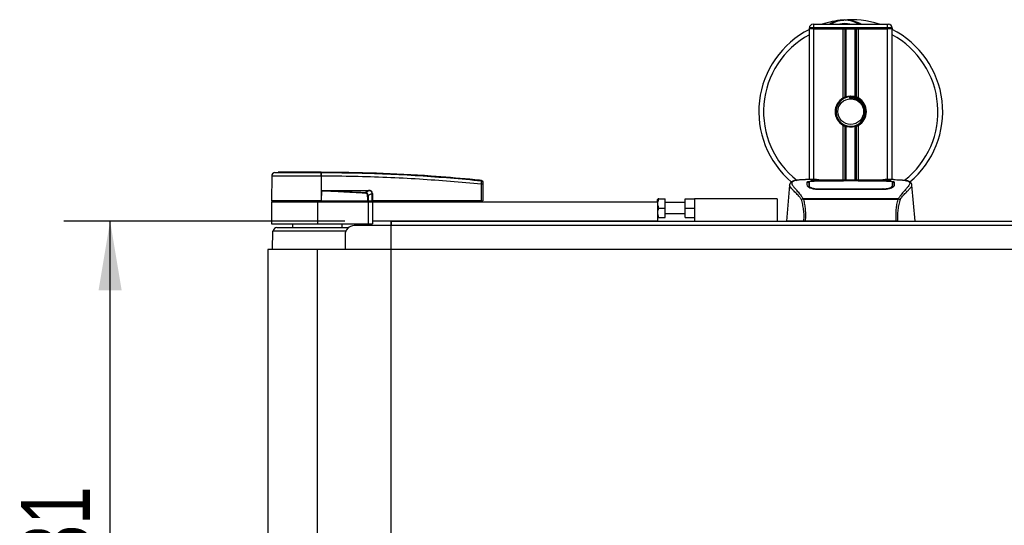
# Model space of a CAD drawing. Header units: millimetres. Extents: x 0 to 420, y 0 to 297.
# Tile 4 of 79: x 45 to 88, y 105 to 126. Entities that reach past the tile are written whole.
import ezdxf

# ---------------------------------------------------------------- set-up
doc = ezdxf.new("R2010")
doc.units = ezdxf.units.MM
doc.layers.add('QUOTE', color=174, linetype='Continuous')
doc.styles.add('SLDTEXTSTYLE3', font='TXT', dxfattribs={"width": 0.75})
doc.dimstyles.new('SLDDIMSTYLE0', dxfattribs={"dimtxt": 3, "dimasz": 3, "dimexe": 0, "dimexo": 0.0625, "dimgap": 0.75, "dimtad": 1, "dimlfac": 12.544143, "dimrnd": 1e-09, "dimzin": 12, "dimdsep": 46, "dimtxsty": 'SLDTEXTSTYLE3', "dimsah": 1, "dimcen": 0.09, "dimadec": 0, "dimazin": 3, "dimtfac": 1, "dimtdec": 3, "dimtofl": 0, "dimtmove": 0, "dimatfit": 3, "dimfxl": 0, "dimfrac": 2, "dimtolj": 1, "dimtzin": 12, "dimarcsym": 0})

# ---------------------------------------------------------------- blocks, each defined once
blk = doc.blocks.new('_D_3')
at = {"layer": 'QUOTE'}
for p, q in [((59.158, 117.72), (46.982, 117.72)), ((48.982, 91.333), (48.982, 117.72)), ((59.158, 91.333), (46.982, 91.333))]:
    blk.add_line(p, q, dxfattribs=at)
for points in [[(48.982, 117.72), (48.482, 114.72), (49.482, 114.72)], [(48.982, 91.333), (49.482, 94.333), (48.482, 94.333)]]:
    blk.add_solid(points, dxfattribs=at)
at = {"layer": 'QUOTE', "insert": (45.115, 101.201), "char_height": 3, "attachment_point": 1, "rotation": 90, "style": 'SLDTEXTSTYLE3'}
blk.add_mtext('331', dxfattribs=at)

msp = doc.modelspace()

# ---------------------------------------------------------------- linework, layer by layer
at = {"color": 7, "linetype": 'Continuous', "lineweight": 25}
for p, q in [((79.29436, 126.05025), (79.29436, 126.09011)), ((79.49365, 126.09011), (79.29436, 126.09011)), ((79.29436, 119.51333), (79.29436, 126.05025)), ((79.49365, 126.05025), (79.29436, 126.05025)), ((79.49365, 126.05025), (79.29436, 126.05025)), ((79.45379, 126.24954), (79.49365, 126.24954)), ((79.49365, 126.09011), (79.49365, 126.24954)), ((79.49365, 126.24954), (82.68239, 126.24954)), ((79.49365, 126.09011), (79.49365, 126.05025)), ((82.68239, 126.09011), (79.49365, 126.09011)), ((80.75719, 126.05025), (79.49365, 126.05025)), ((79.49365, 126.05025), (82.68239, 126.05025)), ((79.49365, 119.51333), (79.49365, 126.05025)), ((80.75719, 123.05427), (80.75719, 126.05025)), ((80.84361, 123.09491), (80.84361, 126.05025)), ((80.88937, 123.11075), (80.88937, 126.05025)), ((81.28667, 123.11075), (81.28667, 126.05025)), ((81.33244, 123.09491), (81.33244, 126.05025)), ((81.41885, 123.05427), (81.41885, 126.05025)), ((82.68239, 126.05025), (81.41885, 126.05025)), ((82.68239, 126.24954), (82.72225, 126.24954)), ((82.68239, 126.09011), (82.68239, 126.24954)), ((82.68239, 126.05025), (82.68239, 126.09011)), ((82.88169, 126.09011), (82.68239, 126.09011)), ((82.88169, 126.05025), (82.68239, 126.05025)), ((82.88169, 126.05025), (82.68239, 126.05025)), ((82.68239, 119.51333), (82.68239, 126.05025)), ((82.88169, 126.09011), (82.88169, 126.05025)), ((82.88169, 119.51333), (82.88169, 126.05025)), ((81.03272, 123.09826), (81.03711, 123.04791)), ((80.75719, 119.49175), (80.75719, 121.87156)), ((80.84361, 119.49175), (80.84361, 121.83093)), ((80.88937, 119.49175), (80.88937, 121.81508)), ((81.28667, 119.49175), (81.28667, 121.81508)), ((81.33244, 119.49175), (81.33244, 121.83093)), ((81.41885, 119.49175), (81.41885, 121.87156)), ((55.98637, 119.66409), (55.97705, 118.59657)), ((56.12892, 119.82124), (56.26758, 119.83221)), ((58.13618, 119.83221), (58.13607, 119.83221)), ((58.1363, 119.66414), (58.13708, 118.59657)), ((58.14924, 119.66414), (58.1363, 119.66414)), ((65.077, 119.47954), (65.07952, 119.47929)), ((65.08556, 118.59657), (65.07933, 119.31038)), ((65.07957, 119.47928), (65.07952, 119.47929)), ((65.13775, 119.31038), (65.14398, 118.59657)), ((78.43432, 119.27923), (78.29787, 117.71967)), ((78.43414, 119.2761), (78.43572, 119.27911)), ((79.60923, 119.51333), (79.23706, 119.51333)), ((79.28012, 119.27954), (79.28005, 119.26906)), ((80.76908, 119.44972), (79.6798, 119.44986)), ((79.68389, 119.11578), (79.68313, 119.08571)), ((79.69295, 119.45619), (80.72929, 119.45619)), ((79.69295, 119.44986), (79.69295, 119.45619)), ((82.2842, 119.49175), (79.89184, 119.49175)), ((82.28414, 119.49169), (79.8919, 119.49169)), ((80.72929, 119.47069), (81.44675, 119.47069)), ((80.72929, 119.47069), (80.72929, 119.45619)), ((80.72929, 119.45619), (80.72929, 119.44973)), ((80.76908, 119.44972), (80.76908, 119.46492)), ((81.40683, 119.46492), (80.76908, 119.46492)), ((81.40683, 119.44972), (81.40683, 119.46492)), ((81.40683, 119.46492), (81.40683, 119.44972)), ((81.44675, 119.47069), (81.44675, 119.45619)), ((81.44675, 119.45619), (82.4831, 119.45619)), ((81.44675, 119.45619), (81.44675, 119.44973)), ((82.48209, 119.11575), (82.48237, 119.11575)), ((82.4831, 119.44986), (82.4831, 119.45619)), ((82.93924, 119.51333), (82.57383, 119.51333)), ((82.80111, 119.50836), (82.78617, 119.50678)), ((82.8921, 119.23981), (82.89345, 119.18554)), ((82.89595, 119.27707), (82.89514, 119.41252)), ((82.8963, 119.22027), (82.89593, 119.27707)), ((83.7419, 119.2761), (83.74032, 119.27911)), ((83.87817, 117.71967), (83.74172, 119.27923)), ((58.14129, 119.03481), (58.13746, 118.59657)), ((58.14129, 119.03481), (58.14132, 119.03924)), ((58.30992, 119.04883), (60.18071, 119.04883)), ((60.18173, 119.02822), (58.31094, 119.02822)), ((60.04158, 118.95537), (60.18173, 119.02822)), ((60.34082, 118.91837), (60.17265, 118.83095)), ((60.34208, 118.59657), (60.34082, 118.91837)), ((60.35572, 118.91837), (60.35698, 118.59657)), ((72.72826, 118.67629), (72.71758, 118.65779)), ((72.76386, 118.67629), (73.03646, 118.67629)), ((73.03646, 118.2777), (73.03646, 118.67629)), ((73.91336, 118.2777), (73.91336, 118.67629)), ((73.91336, 118.67629), (74.31195, 118.67629)), ((77.89928, 118.67629), (74.31195, 118.67629)), ((74.31195, 118.67629), (74.31195, 117.71967)), ((77.89928, 118.67629), (77.89928, 117.71967)), ((79.00938, 118.67692), (79.01815, 118.69757)), ((79.01815, 118.69757), (83.15892, 118.69757)), ((82.4831, 119.08503), (79.69295, 119.08503)), ((83.15892, 118.69757), (83.16645, 118.67722)), ((55.9767, 118.55671), (55.9767, 117.60009)), ((55.9767, 118.55671), (57.96966, 118.55671)), ((58.13708, 118.59657), (55.97705, 118.59657)), ((56.01586, 118.59657), (56.01656, 118.55671)), ((57.96966, 118.55671), (57.96966, 117.60009)), ((57.96966, 118.55671), (60.16192, 118.55671)), ((58.13546, 118.59657), (58.13543, 118.55671)), ((58.13746, 118.59657), (58.13708, 118.59657)), ((58.13746, 118.59657), (60.15824, 118.59657)), ((60.14574, 118.59657), (60.14545, 118.55671)), ((60.16192, 118.55671), (60.16192, 117.60009)), ((60.16192, 118.55671), (60.36122, 118.55671)), ((60.16435, 118.59657), (60.34208, 118.59657)), ((60.31454, 118.59657), (60.31405, 118.55671)), ((60.35698, 118.59657), (60.34208, 118.59657)), ((60.35384, 118.59657), (60.35378, 118.55671)), ((65.08556, 118.59657), (60.35698, 118.59657)), ((60.36122, 118.55671), (60.36122, 117.71967)), ((60.36122, 118.55671), (72.71758, 118.55671)), ((65.08262, 118.59657), (65.08256, 118.55671)), ((65.08556, 118.59657), (65.14398, 118.59657)), ((65.10516, 118.59657), (65.10447, 118.55671)), ((72.71758, 118.55671), (72.71758, 118.65779)), ((72.71758, 118.55671), (72.71758, 117.71967)), ((72.76386, 118.2777), (73.03646, 118.2777)), ((73.91336, 118.51685), (73.03646, 118.51685)), ((73.03646, 117.8791), (73.03646, 118.2777)), ((73.91336, 118.2777), (74.31195, 118.2777)), ((73.91336, 117.8791), (73.91336, 118.2777)), ((83.13792, 118.65291), (79.03803, 118.65291)), ((72.71758, 117.8976), (72.72826, 117.8791)), ((72.76386, 117.8791), (73.03646, 117.8791)), ((73.03646, 118.03854), (73.91336, 118.03854)), ((73.91336, 117.8791), (74.31195, 117.8791)), ((55.9767, 117.60009), (57.96966, 117.60009)), ((56.21586, 117.44065), (59.32488, 117.44065)), ((56.89346, 117.60009), (56.89346, 117.44065)), ((57.96966, 117.60009), (60.16192, 117.60009)), ((59.04586, 117.44065), (59.04586, 117.60009)), ((215.81225, 117.52037), (59.56403, 117.52037)), ((60.16192, 117.60009), (60.36122, 117.60009)), ((60.36122, 117.71967), (60.36122, 117.60009)), ((72.71758, 117.71967), (60.36122, 117.71967)), ((61.1584, 117.71967), (61.1584, 117.52037)), ((72.71758, 117.71967), (79.04194, 117.71967)), ((83.06251, 117.71967), (79.11354, 117.71967)), ((83.13409, 117.71967), (192.24218, 117.71967)), ((56.01656, 117.28122), (56.01158, 116.48403)), ((59.19656, 117.28122), (56.01656, 117.28122)), ((59.16544, 117.12178), (59.16544, 116.48403)), ((55.81726, 116.48403), (55.81726, 92.56849)), ((57.96966, 116.48403), (55.81726, 116.48403)), ((57.96966, 92.56849), (57.96966, 116.48403)), ((217.40662, 116.48403), (57.96966, 116.48403))]:
    msp.add_line(p, q, dxfattribs=at)
at = {"color": 7, "linetype": 'Continuous'}
for p, q in [((61.1584, 91.33285), (61.1584, 117.71967)), ((61.1584, 117.71967), (214.21788, 117.71967))]:
    msp.add_line(p, q, dxfattribs=at)
at = {"color": 7, "linetype": 'Continuous', "lineweight": 25, "flags": 128}
for points in [[(82.49625, 119.44986), (81.96914, 119.44977), (81.40683, 119.44972)], [(82.49216, 119.11578), (82.48309, 119.11575), (82.48237, 119.11575)], [(58.14129, 119.03481), (58.23629, 119.03112), (58.31094, 119.02822)], [(60.03993, 118.92102), (60.04018, 118.92623), (60.04042, 118.93133), (60.04066, 118.93626), (60.04088, 118.94092), (60.04109, 118.94523), (60.04127, 118.94911), (60.04144, 118.95251), (60.04158, 118.95537)]]:
    msp.add_lwpolyline(points, dxfattribs=at)
at = {"color": 7, "linetype": 'Continuous', "lineweight": 25}
msp.add_circle((81.08802, 122.46292), 0.55803, dxfattribs=at)
for centre, radius, start, end in [((81.08802, 122.46292), 3.98592, 94.974241, 108.194872), ((80.83227, 125.40139), 1.03634, 54.926098, 125.073902), ((81.08802, 122.46292), 3.98592, 71.805128, 94.974241), ((81.08802, 122.46292), 3.98592, 116.743684, 229.984768), ((79.45379, 126.09011), 0.15944, 90, 180), ((80.83227, 125.40139), 0.8769, 75.287788, 104.712212), ((82.72225, 126.09011), 0.15944, 0, 90), ((81.08802, 122.46292), 3.98592, 310.046839, 63.256316), ((81.08802, 122.46292), 3.78045, 118.324088, 232.137337), ((81.08802, 122.46292), 3.78045, 308.047069, 61.675912), ((81.08802, 122.46292), 0.67761, 119.224658, 240.775342), ((81.08802, 122.46292), 0.63775, 94.974241, 274.974241), ((81.08802, 122.46292), 0.67761, 111.143405, 119.224658), ((81.08802, 122.46292), 0.67761, 60.775342, 68.856595), ((81.08802, 122.46292), 0.67761, 299.224658, 60.775342), ((81.08802, 122.46292), 0.67761, 240.775342, 248.856595), ((81.08802, 122.46292), 0.67761, 291.143405, 299.224658), ((56.1458, 119.6627), 0.15944, 96.076872, 179.499989), ((57.53738, 119.69742), 0.59984, 356.819927, 11.918257), ((54.90319, 119.45261), 3.25509, 6.503389, 6.696809), ((57.55039, 119.69779), 0.59979, 356.784062, 11.882918), ((65.10854, 117.5455), 1.76513, 89.051899, 90.948101), ((65.07335, 119.40383), 0.06358, 0.615859, 83.895805), ((58.47507, 119.04667), 0.16516, 179.25241, 186.414342), ((60.34585, 119.04667), 0.16516, 179.25241, 186.414342), ((60.34827, 120.9488), 2.03044, 269.78976, 270.21024), ((56.21586, 117.28122), 0.15944, 90, 180), ((59.56403, 117.12178), 0.39859, 90, 180)]:
    msp.add_arc(centre, radius, start, end, dxfattribs=at)
for centre, major_axis, ratio, start_param, end_param in [((59.97551, 118.78603), (0.15945, 0.08428), 0.66301777, 5.94884055, 7.12572739), ((59.97551, 118.78568), (0.18265, 0.09718), 0.77058227, 5.94675229, 7.12363913), ((60.07285, 118.83712), (0.27106, 0.13332), 0.60672542, 5.99588539, 7.17277223), ((60.07486, 118.83733), (0.25644, 0.12693), 0.5569608, 5.9946727, 7.17155954)]:
    msp.add_ellipse(centre, major_axis=major_axis, ratio=ratio, start_param=start_param, end_param=end_param, dxfattribs=at)
for points, knots in [([(80.16383, 126.24954), (80.17032, 126.25382), (80.27622, 126.3236), (80.47138, 126.39151), (80.66299, 126.42688), (80.74173, 126.43377), (80.74241, 126.43383)], [0, 0, 0, 0, 0.03729849, 0.60902041, 0.99664446, 1, 1, 1, 1]), ([(80.74241, 126.43383), (80.74309, 126.43389), (80.7613, 126.43549), (80.77964, 126.43477), (80.7973, 126.43409)], [0, 0, 0, 0, 0.03710938, 1, 1, 1, 1]), ([(80.85185, 126.43417), (80.8945, 126.43528), (81.05291, 126.43941), (81.26629, 126.38646), (81.4566, 126.31107), (81.53091, 126.26481), (81.55543, 126.24954)], [0, 0, 0, 0, 0.17638047, 0.65495508, 0.88614908, 1, 1, 1, 1]), ([(80.84361, 123.09491), (80.84524, 123.09554), (80.85022, 123.09745), (80.86065, 123.10129), (80.87454, 123.10608), (80.88433, 123.1092), (80.88901, 123.11064), (80.88937, 123.11075)], [0, 0, 0, 0, 0.13279182, 0.40328924, 0.68794599, 0.97624213, 1, 1, 1, 1]), ([(80.88937, 123.11075), (80.90818, 123.11601), (80.97213, 123.13389), (81.08934, 123.1454), (81.20703, 123.13282), (81.26607, 123.11646), (81.28667, 123.11075)], [0, 0, 0, 0, 0.15316231, 0.52061175, 0.83276392, 1, 1, 1, 1]), ([(81.03272, 123.09826), (81.11341, 123.0964), (81.27701, 123.09262), (81.4958, 122.97232), (81.65585, 122.7857), (81.73629, 122.55051), (81.71953, 122.30691), (81.64203, 122.11348), (81.55174, 122.03703), (81.5218, 122.01168)], [0, 0, 0, 0, 0.1532567, 0.3107756, 0.4622177, 0.61755972, 0.7743655, 0.92518437, 1, 1, 1, 1]), ([(81.14332, 121.82757), (81.21291, 121.84223), (81.35208, 121.87156), (81.52738, 122.00006), (81.65233, 122.17452), (81.71089, 122.38056), (81.69669, 122.59182), (81.61421, 122.78473), (81.47311, 122.9381), (81.29055, 123.03324), (81.13786, 123.05646), (81.05426, 123.04937), (81.03711, 123.04791)], [0, 0, 0, 0, 0.11029899, 0.22059797, 0.33089694, 0.4412694, 0.54893858, 0.65628707, 0.76369695, 0.86864917, 0.97304725, 1, 1, 1, 1]), ([(81.28667, 123.11075), (81.28906, 123.11001), (81.29565, 123.10797), (81.30756, 123.10403), (81.32132, 123.09915), (81.32873, 123.09632), (81.33244, 123.09491)], [0, 0, 0, 0, 0.15557258, 0.42978375, 0.7145238, 1, 1, 1, 1]), ([(80.88937, 121.81508), (80.88835, 121.8154), (80.88324, 121.81697), (80.87301, 121.82027), (80.85923, 121.82505), (80.84936, 121.82871), (80.84473, 121.83049), (80.84361, 121.83093)], [0, 0, 0, 0, 0.06768855, 0.33799524, 0.61961326, 0.90796392, 1, 1, 1, 1]), ([(81.28667, 121.81508), (81.24648, 121.80493), (81.16476, 121.78429), (81.02901, 121.78374), (80.93804, 121.80061), (80.89528, 121.81333), (80.88937, 121.81508)], [0, 0, 0, 0, 0.31763159, 0.64587204, 0.9510876, 1, 1, 1, 1]), ([(81.33244, 121.83093), (81.33175, 121.83066), (81.32788, 121.82917), (81.31919, 121.82591), (81.30566, 121.82116), (81.29434, 121.81745), (81.28831, 121.81559), (81.28667, 121.81508)], [0, 0, 0, 0, 0.05704611, 0.3223495, 0.60367528, 0.89214027, 1, 1, 1, 1]), ([(58.1363, 119.66414), (58.0365, 119.66413), (57.83452, 119.6641), (57.52476, 119.66411), (57.2135, 119.66417), (56.916, 119.66403), (56.64584, 119.66415), (56.41559, 119.66412), (56.22728, 119.66407), (56.091, 119.66416), (56.00298, 119.66415), (55.99196, 119.66411), (55.98637, 119.66409)], [0, 0, 0, 0, 0.09123037, 0.18462249, 0.28509302, 0.38847717, 0.48894659, 0.59232958, 0.69279869, 0.79618144, 0.89663467, 1, 1, 1, 1]), ([(56.12892, 119.82124), (56.13407, 119.82124), (56.14437, 119.82123), (56.22492, 119.82133), (56.3521, 119.82125), (56.52531, 119.82127), (56.7401, 119.82127), (56.98913, 119.8212), (57.2666, 119.82127), (57.5542, 119.82127), (57.84314, 119.82124), (58.03058, 119.82128), (58.12429, 119.82129)], [0, 0, 0, 0, 0.1019155, 0.20383364, 0.30575296, 0.40767117, 0.50960195, 0.6115312, 0.71346155, 0.81539292, 0.90769638, 1, 1, 1, 1]), ([(58.13607, 119.83221), (58.01772, 119.83221), (57.78065, 119.83221), (57.43144, 119.83221), (57.10683, 119.83221), (56.81818, 119.83221), (56.58045, 119.83221), (56.40307, 119.83221), (56.28845, 119.83221), (56.27453, 119.83221), (56.26758, 119.83221)], [0, 0, 0, 0, 0.12488045, 0.25013958, 0.37464939, 0.49981249, 0.62476421, 0.74955772, 0.87492377, 1, 1, 1, 1]), ([(58.12429, 119.82129), (58.12863, 119.82132), (58.13298, 119.82136), (58.13733, 119.82129), (58.13733, 119.82129)], [0, 0, 0, 0, 0.99963467, 1, 1, 1, 1]), ([(65.07952, 119.47929), (65.05274, 119.48201), (64.88747, 119.49879), (64.16235, 119.56956), (62.67249, 119.69127), (60.52297, 119.80823), (58.9321, 119.82421), (58.13618, 119.83221)], [0, 0, 0, 0, 0.01170126, 0.07220884, 0.31419353, 0.65688711, 1, 1, 1, 1]), ([(58.13733, 119.82129), (58.13734, 119.82129), (58.60957, 119.82103), (59.55413, 119.81124), (60.97041, 119.76649), (62.81425, 119.67341), (64.18243, 119.54881), (65.08011, 119.46705)], [0, 0, 0, 0, 0.00000069, 0.20371068, 0.40747211, 0.61123305, 1, 1, 1, 1]), ([(65.07933, 119.31038), (64.18263, 119.39214), (62.81662, 119.51668), (60.97594, 119.60919), (59.56291, 119.65533), (58.6204, 119.6612), (58.14924, 119.66414)], [0, 0, 0, 0, 0.38905274, 0.59267292, 0.79638077, 1, 1, 1, 1]), ([(82.10672, 119.49766), (82.15992, 119.5018), (82.24834, 119.50868), (82.4468, 119.51319), (82.62592, 119.51563), (82.7719, 119.50957), (82.80111, 119.50836)], [0, 0, 0, 0, 0.30143784, 0.50095323, 0.90014009, 1, 1, 1, 1]), ([(65.07933, 119.31038), (65.0799, 119.32825), (65.08102, 119.36403), (65.08177, 119.4114), (65.08167, 119.44694), (65.08094, 119.46304), (65.08028, 119.46624), (65.08011, 119.46705)], [0, 0, 0, 0, 0.23108965, 0.4626691, 0.69303153, 0.92227335, 1, 1, 1, 1]), ([(65.08011, 119.46705), (65.07997, 119.47177), (65.07977, 119.47819), (65.07961, 119.47905), (65.07957, 119.47928)], [0, 0, 0, 0, 0.73611582, 1, 1, 1, 1]), ([(65.07957, 119.47928), (65.08663, 119.47785), (65.10075, 119.47498), (65.11863, 119.46209), (65.13143, 119.44441), (65.13635, 119.42808), (65.13673, 119.41861), (65.13682, 119.4164)], [0, 0, 0, 0, 0.23106275, 0.46212549, 0.69318856, 0.92839331, 1, 1, 1, 1]), ([(65.13682, 119.4164), (65.13683, 119.41618), (65.13683, 119.41534), (65.13689, 119.40911), (65.13693, 119.40452)], [0, 0, 0, 0, 0.26342591, 1, 1, 1, 1]), ([(65.13693, 119.40452), (65.13693, 119.40404), (65.13695, 119.40216), (65.13703, 119.39254), (65.13722, 119.37119), (65.13747, 119.34267), (65.13766, 119.32114), (65.13775, 119.31038)], [0, 0, 0, 0, 0.07774703, 0.306836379, 0.536956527, 0.768509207, 1, 1, 1, 1]), ([(78.9472, 118.65614), (78.92337, 118.68779), (78.85123, 118.78363), (78.73238, 118.91557), (78.60836, 119.04078), (78.51374, 119.13421), (78.44605, 119.21596), (78.43847, 119.25425), (78.43414, 119.2761)], [0, 0, 0, 0, 0.08424716, 0.25508672, 0.42672547, 0.59796341, 0.77060237, 1, 1, 1, 1]), ([(78.69434, 119.47561), (78.67816, 119.47255), (78.6369, 119.46474), (78.58968, 119.44869), (78.5509, 119.43108), (78.5273, 119.41693), (78.51078, 119.40454), (78.49925, 119.39431), (78.49098, 119.38623), (78.4855, 119.38074), (78.48175, 119.37714), (78.48006, 119.37559), (78.47913, 119.37475), (78.4784, 119.37411), (78.47791, 119.37368), (78.47743, 119.37327), (78.47678, 119.37273), (78.47602, 119.37209), (78.47477, 119.37108), (78.47348, 119.37008), (78.47184, 119.36882), (78.46955, 119.36686), (78.46847, 119.366), (78.46552, 119.36193), (78.4646, 119.3606), (78.46393, 119.35959), (78.46322, 119.35852), (78.4622, 119.35693), (78.46011, 119.35358), (78.4575, 119.34917), (78.4487, 119.33333), (78.43958, 119.31183), (78.43627, 119.29144), (78.43436, 119.27965)], [0, 0, 0, 0, 0.13346194, 0.34016958, 0.46160951, 0.55730778, 0.62992241, 0.68217732, 0.71692903, 0.7371149, 0.74272174, 0.74460414, 0.7459796, 0.74651976, 0.74699289, 0.74743167, 0.74787155, 0.74886374, 0.75011647, 0.75397334, 0.75908593, 0.76862625, 0.78821087, 0.79094759, 0.79197558, 0.79286909, 0.79373558, 0.79468443, 0.7971036, 0.8047367, 0.8162438, 0.89371675, 1, 1, 1, 1]), ([(78.72116, 119.47941), (78.70554, 119.4762), (78.67219, 119.46935), (78.61239, 119.45065), (78.55318, 119.41971), (78.5218, 119.36646), (78.53628, 119.30808), (78.57075, 119.25353), (78.60148, 119.21341), (78.6411, 119.16652), (78.68793, 119.11395), (78.74322, 119.05249), (78.80444, 118.98189), (78.87099, 118.89977), (78.94297, 118.80728), (78.99186, 118.73594), (79.01815, 118.69757)], [0, 0, 0, 0, 0.06157012, 0.13151171, 0.27071941, 0.40337504, 0.53510625, 0.58328098, 0.63315897, 0.68442904, 0.73675836, 0.78384784, 0.83893216, 0.89157329, 0.94168727, 1, 1, 1, 1]), ([(79.23706, 119.51326), (79.23287, 119.51329), (79.21734, 119.51339), (79.18719, 119.51322), (79.15031, 119.51297), (79.1137, 119.51245), (79.07736, 119.51168), (79.03923, 119.51055), (78.99783, 119.5089), (78.94745, 119.50626), (78.8939, 119.50245), (78.83846, 119.4972), (78.78515, 119.49065), (78.74574, 119.48496), (78.72507, 119.48029), (78.72116, 119.47941)], [0, 0, 0, 0, 0.027626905, 0.102396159, 0.179456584, 0.249941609, 0.317024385, 0.389654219, 0.467822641, 0.551486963, 0.671824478, 0.767373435, 0.863986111, 0.974274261, 1, 1, 1, 1]), ([(79.20234, 119.41162), (79.20761, 119.41751), (79.21815, 119.42928), (79.30265, 119.44236), (79.42733, 119.45127), (79.56547, 119.45559), (79.65671, 119.45602), (79.69295, 119.45619)], [0, 0, 0, 0, 0.21521677, 0.43046232, 0.64509935, 0.85904026, 1, 1, 1, 1]), ([(79.20667, 119.24637), (79.20573, 119.28199), (79.20432, 119.3355), (79.20309, 119.38291), (79.20259, 119.40205), (79.20234, 119.41162)], [0, 0, 0, 0, 0.49858361, 0.74918971, 1, 1, 1, 1]), ([(79.25717, 119.39298), (79.24064, 119.38992), (79.20735, 119.38376), (79.20425, 119.37562), (79.20269, 119.37152)], [0, 0, 0, 0, 0.49631334, 1, 1, 1, 1]), ([(79.69295, 119.08503), (79.6412, 119.08718), (79.53778, 119.09147), (79.39846, 119.12263), (79.28721, 119.16436), (79.21888, 119.20851), (79.21039, 119.23484), (79.20667, 119.24637)], [0, 0, 0, 0, 0.1991311, 0.39793157, 0.60588955, 0.82737965, 1, 1, 1, 1]), ([(79.2726, 119.20528), (79.2744, 119.19197), (79.27647, 119.17664), (79.30593, 119.1611), (79.30982, 119.15905)], [0, 0, 0, 0, 0.86801111, 1, 1, 1, 1]), ([(79.28004, 119.26906), (79.27993, 119.25143), (79.27975, 119.22112), (79.27939, 119.18879), (79.27923, 119.17526)], [0, 0, 0, 0, 0.58164119, 1, 1, 1, 1]), ([(79.28094, 119.41252), (79.28094, 119.41216), (79.28068, 119.36783), (79.28038, 119.3235), (79.28008, 119.27954)], [0, 0, 0, 0, 0.00827271, 1, 1, 1, 1]), ([(79.28094, 119.41241), (79.28069, 119.37022), (79.28042, 119.32593), (79.28013, 119.28164), (79.28012, 119.27954)], [0, 0, 0, 0, 0.95264015, 1, 1, 1, 1]), ([(79.6798, 119.44986), (79.63513, 119.44953), (79.54581, 119.44886), (79.4267, 119.44336), (79.33653, 119.43461), (79.28789, 119.42386), (79.28295, 119.41572), (79.28094, 119.41241)], [0, 0, 0, 0, 0.21287602, 0.42573624, 0.63903454, 0.85331242, 1, 1, 1, 1]), ([(79.28394, 119.23981), (79.28391, 119.24195), (79.28323, 119.28155), (79.28234, 119.33124), (79.28149, 119.38043), (79.28112, 119.40217), (79.28094, 119.41213), (79.28094, 119.41241)], [0, 0, 0, 0, 0.02546624, 0.4713629, 0.73178735, 0.99246436, 1, 1, 1, 1]), ([(79.28227, 119.17324), (79.28246, 119.18092), (79.28302, 119.2031), (79.28358, 119.22529), (79.28394, 119.23981)], [0, 0, 0, 0, 0.3458763, 1, 1, 1, 1]), ([(79.28394, 119.23981), (79.28855, 119.2278), (79.29775, 119.20376), (79.36775, 119.16628), (79.47038, 119.13553), (79.58228, 119.11838), (79.65542, 119.1165), (79.68389, 119.11578)], [0, 0, 0, 0, 0.21773223, 0.43557879, 0.65075483, 0.86407246, 1, 1, 1, 1]), ([(79.8919, 119.49169), (79.86491, 119.49174), (79.77781, 119.49188), (79.63512, 119.49368), (79.48952, 119.49738), (79.39045, 119.50165), (79.3439, 119.5056), (79.36458, 119.50744), (79.37492, 119.50836)], [0, 0, 0, 0, 0.082154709, 0.265139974, 0.448671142, 0.632499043, 0.816300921, 1, 1, 1, 1]), ([(79.4232, 119.50052), (79.40908, 119.50121), (79.38639, 119.50233), (79.37191, 119.50394), (79.37335, 119.50367), (79.37372, 119.50361)], [0, 0, 0, 0, 0.55060159, 0.88501525, 1, 1, 1, 1]), ([(79.37492, 119.50836), (79.46112, 119.51066), (79.60435, 119.51449), (79.82316, 119.51171), (79.96794, 119.50678), (80.05243, 119.49918), (80.06932, 119.49766)], [0, 0, 0, 0, 0.301521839, 0.501047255, 0.900230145, 1, 1, 1, 1]), ([(79.40547, 119.50153), (79.40506, 119.50177), (79.40025, 119.50448), (79.38988, 119.50726), (79.37991, 119.50799), (79.37492, 119.50836)], [0, 0, 0, 0, 0.04443315, 0.52221653, 1, 1, 1, 1]), ([(79.89191, 119.49176), (79.85684, 119.49183), (79.78347, 119.49197), (79.67627, 119.49325), (79.57538, 119.49521), (79.49175, 119.49764), (79.44009, 119.49954), (79.42463, 119.50044), (79.4232, 119.50052)], [0, 0, 0, 0, 0.181897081, 0.380613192, 0.580938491, 0.78035725, 0.979675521, 1, 1, 1, 1]), ([(79.68389, 119.11578), (79.68691, 119.11577), (80.00591, 119.11483), (80.93865, 119.11594), (81.86837, 119.11582), (82.48209, 119.11575)], [0, 0, 0, 0, 0.00323915, 0.34201142, 1, 1, 1, 1]), ([(80.09922, 119.49175), (80.09443, 119.49346), (80.08476, 119.49693), (80.0745, 119.49742), (80.06932, 119.49766)], [0, 0, 0, 0, 0.495247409, 1, 1, 1, 1]), ([(82.10672, 119.49766), (82.10154, 119.49742), (82.09128, 119.49693), (82.08161, 119.49346), (82.07682, 119.49175)], [0, 0, 0, 0, 0.50476564, 1, 1, 1, 1]), ([(82.78326, 119.50234), (82.77023, 119.50146), (82.73735, 119.49925), (82.62351, 119.49558), (82.46502, 119.49236), (82.34442, 119.49191), (82.28414, 119.49169)], [0, 0, 0, 0, 0.17981299, 0.45378319, 0.72700373, 1, 1, 1, 1]), ([(82.4831, 119.45619), (82.53813, 119.45581), (82.64821, 119.45503), (82.79498, 119.44873), (82.90589, 119.43845), (82.96537, 119.42558), (82.9713, 119.41564), (82.9737, 119.41162)], [0, 0, 0, 0, 0.213411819, 0.426817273, 0.640485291, 0.854574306, 1, 1, 1, 1]), ([(82.96938, 119.24637), (82.9632, 119.23112), (82.95085, 119.20063), (82.86067, 119.15114), (82.72944, 119.10909), (82.59352, 119.08746), (82.51003, 119.08563), (82.4831, 119.08503)], [0, 0, 0, 0, 0.2254673, 0.45085364, 0.67736923, 0.89591171, 1, 1, 1, 1]), ([(82.49216, 119.11578), (82.53689, 119.11749), (82.62635, 119.12091), (82.74561, 119.14552), (82.83579, 119.17863), (82.88458, 119.21216), (82.88992, 119.23179), (82.8921, 119.23981)], [0, 0, 0, 0, 0.2128654, 0.42572184, 0.63872248, 0.85234986, 1, 1, 1, 1]), ([(82.49332, 119.06973), (82.49332, 119.07009), (82.49293, 119.08544), (82.49254, 119.10079), (82.49216, 119.11578)], [0, 0, 0, 0, 0.02342788, 1, 1, 1, 1]), ([(82.8951, 119.41241), (82.89076, 119.41724), (82.88206, 119.4269), (82.81293, 119.43794), (82.7111, 119.4456), (82.59895, 119.44936), (82.52523, 119.44972), (82.49625, 119.44986)], [0, 0, 0, 0, 0.21612272, 0.43228358, 0.64748247, 0.86145988, 1, 1, 1, 1]), ([(82.80111, 119.50836), (82.80702, 119.50796), (82.82575, 119.50669), (82.82578, 119.50465), (82.79194, 119.50281), (82.78326, 119.50234)], [0, 0, 0, 0, 0.25540478, 0.808946, 1, 1, 1, 1]), ([(82.80383, 119.50386), (82.80385, 119.50386), (82.80504, 119.50408), (82.79956, 119.50323), (82.78912, 119.50258), (82.78326, 119.50221)], [0, 0, 0, 0, 0.00626083, 0.44327513, 1, 1, 1, 1]), ([(82.85367, 119.15235), (82.86676, 119.15992), (82.89801, 119.17797), (82.90145, 119.19525), (82.90344, 119.20528)], [0, 0, 0, 0, 0.41900897, 1, 1, 1, 1]), ([(82.8951, 119.41241), (82.8951, 119.41213), (82.8948, 119.39518), (82.89426, 119.36387), (82.89326, 119.30617), (82.89255, 119.26587), (82.89214, 119.24195), (82.8921, 119.23981)], [0, 0, 0, 0, 0.0075194, 0.45666513, 0.71535566, 0.97452521, 1, 1, 1, 1]), ([(82.89593, 119.27707), (82.89592, 119.27909), (82.89577, 119.30154), (82.89549, 119.34666), (82.89524, 119.38975), (82.8951, 119.41241)], [0, 0, 0, 0, 0.04480435, 0.49764008, 1, 1, 1, 1]), ([(82.89678, 119.17644), (82.89663, 119.1894), (82.89627, 119.22138), (82.8961, 119.2512), (82.896, 119.26893)], [0, 0, 0, 0, 0.40550496, 1, 1, 1, 1]), ([(82.97335, 119.37152), (82.97078, 119.37763), (82.96731, 119.38586), (82.92845, 119.39157), (82.91847, 119.39303)], [0, 0, 0, 0, 0.74296977, 1, 1, 1, 1]), ([(82.93924, 119.51326), (82.94702, 119.51329), (82.99148, 119.5134), (83.08608, 119.51251), (83.18859, 119.50886), (83.26461, 119.50373), (83.303, 119.5005), (83.33908, 119.4969), (83.37036, 119.49324), (83.40113, 119.4891), (83.4284, 119.4847), (83.44917, 119.48104), (83.45944, 119.4788), (83.46071, 119.47852)], [0, 0, 0, 0, 0.04881498, 0.27892257, 0.54515535, 0.62717383, 0.69834333, 0.75858144, 0.82840444, 0.87364995, 0.93389274, 0.99178224, 1, 1, 1, 1]), ([(82.9737, 119.41162), (82.97345, 119.4021), (82.97283, 119.37825), (82.97155, 119.32893), (82.9701, 119.27392), (82.96938, 119.24637)], [0, 0, 0, 0, 0.249392, 0.62414375, 1, 1, 1, 1]), ([(83.46071, 119.47852), (83.46814, 119.47696), (83.48392, 119.47365), (83.50635, 119.46796), (83.52788, 119.4617), (83.5636, 119.44954), (83.60546, 119.4292), (83.64117, 119.39385), (83.6509, 119.34893), (83.63153, 119.29032), (83.57766, 119.21491), (83.49059, 119.11663), (83.37264, 118.98493), (83.26914, 118.85597), (83.19726, 118.7554), (83.17142, 118.71642), (83.15892, 118.69757)], [0, 0, 0, 0, 0.02969414, 0.06305591, 0.09492768, 0.12531521, 0.23205808, 0.32960303, 0.43327649, 0.53202469, 0.63076786, 0.73507022, 0.83793216, 0.94137578, 0.97165063, 1, 1, 1, 1]), ([(83.22886, 118.65616), (83.25268, 118.68781), (83.32482, 118.78363), (83.44366, 118.91557), (83.56768, 119.04078), (83.6623, 119.13421), (83.73, 119.21596), (83.73758, 119.25425), (83.7419, 119.2761)], [0, 0, 0, 0, 0.0842305, 0.25507317, 0.42671503, 0.59795609, 0.7705982, 1, 1, 1, 1]), ([(83.74169, 119.27965), (83.73977, 119.29144), (83.73646, 119.31183), (83.72734, 119.33333), (83.71854, 119.34917), (83.71594, 119.35358), (83.71384, 119.35693), (83.71282, 119.35852), (83.71211, 119.3596), (83.71144, 119.3606), (83.71053, 119.36193), (83.70758, 119.366), (83.70642, 119.36693), (83.70376, 119.36918), (83.70184, 119.37062), (83.70003, 119.37209), (83.69926, 119.37272), (83.69862, 119.37326), (83.69814, 119.37367), (83.69765, 119.3741), (83.69692, 119.37474), (83.69571, 119.37583), (83.69416, 119.37728), (83.69042, 119.38086), (83.68509, 119.3862), (83.67679, 119.3943), (83.66528, 119.40452), (83.64876, 119.41691), (83.62517, 119.43106), (83.58636, 119.44866), (83.54184, 119.46399), (83.50362, 119.47129), (83.49041, 119.47381)], [0, 0, 0, 0, 0.10895151, 0.18836403, 0.20015725, 0.20797863, 0.21045693, 0.21142904, 0.21231706, 0.21323322, 0.21428764, 0.21709508, 0.23718398, 0.24934952, 0.25616294, 0.25744907, 0.25846748, 0.25891857, 0.25936812, 0.25985246, 0.2604052, 0.2618126, 0.26492315, 0.26948017, 0.29015729, 0.32576371, 0.37931044, 0.4537257, 0.55180182, 0.67626306, 0.8881219, 1, 1, 1, 1]), ([(60.03993, 118.92102), (59.6854, 118.94003), (59.05228, 118.97399), (58.41966, 119.01623), (58.14129, 119.03481)], [0, 0, 0, 0, 0.55997278, 1, 1, 1, 1]), ([(58.14132, 119.03924), (58.1424, 119.03955), (58.14516, 119.04036), (58.15053, 119.04146), (58.1586, 119.04277), (58.17066, 119.04419), (58.18862, 119.04572), (58.21541, 119.04722), (58.25677, 119.04857), (58.28966, 119.04873), (58.30992, 119.04883)], [0, 0, 0, 0, 0.0199034, 0.05101553, 0.09695623, 0.16503878, 0.26617597, 0.41665359, 0.64077612, 1, 1, 1, 1]), ([(58.31094, 119.02822), (58.63403, 119.01569), (59.21096, 118.9933), (59.78779, 118.96696), (60.04158, 118.95537)], [0, 0, 0, 0, 0.56002522, 1, 1, 1, 1]), ([(60.14446, 118.83095), (60.15038, 118.83097), (60.16096, 118.83099), (60.16907, 118.83096), (60.17265, 118.83095)], [0, 0, 0, 0, 0.56, 1, 1, 1, 1]), ([(60.15824, 118.59657), (60.15424, 118.64029), (60.14709, 118.71827), (60.14526, 118.79655), (60.14446, 118.83095)], [0, 0, 0, 0, 0.56058603, 1, 1, 1, 1]), ([(60.17265, 118.83095), (60.17205, 118.78716), (60.17098, 118.70889), (60.16638, 118.63092), (60.16435, 118.59657)], [0, 0, 0, 0, 0.55939227, 1, 1, 1, 1]), ([(72.76386, 118.2777), (72.74528, 118.34891), (72.71052, 118.4821), (72.74693, 118.61463), (72.76386, 118.67629)], [0, 0, 0, 0, 0.534716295, 1, 1, 1, 1]), ([(72.76386, 118.67629), (72.75861, 118.67629), (72.73731, 118.67629), (72.73633, 118.67629), (72.7356, 118.67629)], [0, 0, 0, 0, 0.246646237, 1, 1, 1, 1]), ([(78.94726, 118.65626), (78.95261, 118.6593), (78.9634, 118.66544), (78.98441, 118.67301), (79.00048, 118.67625), (79.00893, 118.67715), (79.0094, 118.6772)], [0, 0, 0, 0, 0.32361461, 0.65359013, 0.98086966, 1, 1, 1, 1]), ([(79.03804, 118.6529), (79.03784, 118.65305), (79.02741, 118.66052), (79.01831, 118.6688), (79.00938, 118.67692)], [0, 0, 0, 0, 0.01890165, 1, 1, 1, 1]), ([(83.16673, 118.67699), (83.15754, 118.66907), (83.14817, 118.66101), (83.13811, 118.65305), (83.13792, 118.65291)], [0, 0, 0, 0, 0.98124308, 1, 1, 1, 1]), ([(83.16658, 118.67721), (83.16707, 118.67716), (83.17555, 118.67626), (83.19164, 118.67302), (83.21266, 118.66545), (83.22345, 118.65932), (83.22879, 118.65628)], [0, 0, 0, 0, 0.0200108, 0.34699568, 0.67667396, 1, 1, 1, 1]), ([(60.15824, 118.59657), (60.15896, 118.59657), (60.16065, 118.59657), (60.16277, 118.59657), (60.16392, 118.59657), (60.16435, 118.59657)], [0, 0, 0, 0, 0.31939567, 0.74819126, 1, 1, 1, 1]), ([(72.76386, 117.8791), (72.74528, 117.95032), (72.71052, 118.08351), (72.74693, 118.21603), (72.76386, 118.2777)], [0, 0, 0, 0, 0.534716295, 1, 1, 1, 1]), ([(79.05589, 117.71967), (79.06069, 117.80227), (79.07027, 117.96706), (79.04922, 118.20859), (79.00791, 118.44031), (78.96753, 118.5841), (78.94726, 118.65626)], [0, 0, 0, 0, 0.25144081, 0.50156728, 0.74986348, 1, 1, 1, 1]), ([(79.03803, 118.6529), (79.05447, 118.58232), (79.08729, 118.44144), (79.11667, 118.21183), (79.12918, 117.9703), (79.11876, 117.80331), (79.11354, 117.71967)], [0, 0, 0, 0, 0.24242241, 0.48382845, 0.74145736, 1, 1, 1, 1]), ([(83.06251, 117.71967), (83.05718, 117.80301), (83.04654, 117.96954), (83.05806, 118.21169), (83.0873, 118.44171), (83.12113, 118.58285), (83.13792, 118.65291)], [0, 0, 0, 0, 0.257593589, 0.514732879, 0.75915094, 1, 1, 1, 1]), ([(83.22879, 118.65628), (83.20893, 118.58435), (83.16903, 118.43989), (83.1277, 118.20812), (83.10603, 117.9664), (83.11543, 117.80201), (83.12014, 117.71967)], [0, 0, 0, 0, 0.248727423, 0.499498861, 0.749278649, 1, 1, 1, 1]), ([(72.7356, 117.8791), (72.73633, 117.8791), (72.73731, 117.8791), (72.75861, 117.8791), (72.76386, 117.8791)], [0, 0, 0, 0, 0.75335376, 1, 1, 1, 1]), ([(79.05589, 117.71967), (78.9658, 117.71967), (78.78569, 117.71967), (78.55545, 117.71967), (78.3873, 117.71967), (78.30394, 117.71967), (78.30385, 117.71967), (78.30381, 117.71967)], [0, 0, 0, 0, 0.19230061, 0.38442919, 0.62142814, 0.85870084, 1, 1, 1, 1]), ([(79.11354, 117.71967), (79.10283, 117.71967), (79.08674, 117.71967), (79.06772, 117.71967), (79.05984, 117.71967), (79.05589, 117.71967)], [0, 0, 0, 0, 0.4987145, 0.74874936, 1, 1, 1, 1]), ([(83.12014, 117.71967), (83.11622, 117.71967), (83.10834, 117.71967), (83.09404, 117.71967), (83.07863, 117.71967), (83.0679, 117.71967), (83.06251, 117.71967)], [0, 0, 0, 0, 0.24915906, 0.49997617, 0.7491747, 1, 1, 1, 1]), ([(83.12014, 117.71967), (83.21024, 117.71967), (83.39035, 117.71967), (83.6206, 117.71967), (83.78875, 117.71967), (83.87211, 117.71967), (83.8722, 117.71967), (83.87223, 117.71967)], [0, 0, 0, 0, 0.19230278, 0.38443352, 0.62143079, 0.85870183, 1, 1, 1, 1])]:
    msp.add_open_spline(points, degree=3, knots=knots, dxfattribs=at)

# ---------------------------------------------------------------- dimensions: what is measured, and where the dimension line sits
at = {"layer": 'QUOTE'}
dim = msp.add_linear_dim(base=(46.60093, 117.71967), p1=(61.1584, 91.33285), p2=(61.1584, 117.71967), angle=90, dimstyle='SLDDIMSTYLE0', dxfattribs=at)
dim.commit()
dim.dimension.update_dxf_attribs({"geometry": '_D_3', "text_midpoint": (46.60093, 104.52626), "dimtype": 160})

doc.saveas('drawing.dxf')
